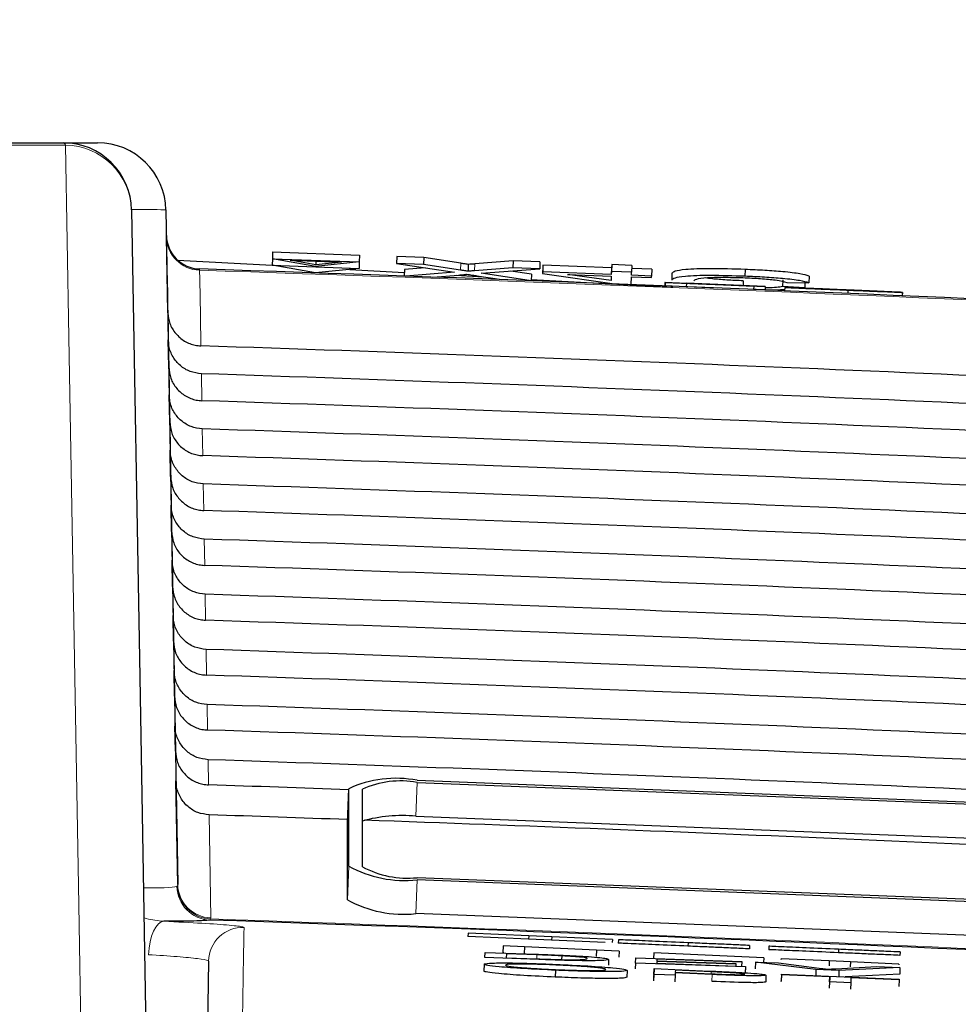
# Paper-space layout 'Blatt5' of a CAD drawing. Header units: millimetres. Extents: x 5 to 418, y 2 to 292.
# Tile 26 of 31: x 268.31 to 275.16, y 247.32 to 254.52. Entities that reach past the tile are written whole.
import ezdxf

# ---------------------------------------------------------------- set-up
doc = ezdxf.new("R2010")
doc.units = ezdxf.units.MM
doc.layers.add('SLD-0', color=7, linetype='Continuous')
doc.styles.add('SLDTEXTSTYLE1', font='TXT', dxfattribs={"width": 0.605})
doc.dimstyles.new('SLDDIMSTYLE6', dxfattribs={"dimtxt": 3.5, "dimasz": 3.302, "dimexe": 0, "dimexo": 0.0625, "dimgap": 0.875, "dimtad": 1, "dimlfac": 2, "dimrnd": 1e-09, "dimzin": 12, "dimdsep": 46, "dimtxsty": 'SLDTEXTSTYLE1', "dimsah": 1, "dimcen": 0.09, "dimadec": 0, "dimazin": 3, "dimtfac": 1, "dimtofl": 0, "dimtmove": 0, "dimatfit": 3, "dimfxl": 1, "dimfrac": 2, "dimtolj": 1, "dimtzin": 12, "dimarcsym": 0})

# ---------------------------------------------------------------- blocks, each defined once
blk = doc.blocks.new('_D_36')
at = {"layer": 'SLD-0', "color": 7}
for p, q in [((113.2926, 153.9048), (113.2926, 269.6687)), ((309.2926, 153.9048), (309.2926, 269.6687)), ((113.2926, 268.6687), (309.2926, 268.6687))]:
    blk.add_line(p, q, dxfattribs=at)
for points in [[(113.2926, 268.6687), (116.5946, 268.1607), (116.5946, 269.1767)], [(309.2926, 268.6687), (305.9906, 269.1767), (305.9906, 268.1607)]]:
    blk.add_solid(points, dxfattribs=at)
at = {"layer": 'SLD-0', "color": 7, "insert": (207.2822, 273.1805), "char_height": 3.5, "attachment_point": 1, "style": 'SLDTEXTSTYLE1'}
blk.add_mtext('392', dxfattribs=at)

psp = doc.layouts.new('Blatt5')

# ---------------------------------------------------------------- linework, layer by layer
at = {"color": 7, "linetype": 'Continuous', "lineweight": 25}
for p, q in [((268.6255, 253.6183), (268.8762, 253.6183)), ((269.3762, 253.127), (269.4622, 248.1989)), ((269.3796, 252.9303), (269.3794, 252.9414)), ((269.3892, 252.3815), (269.3796, 252.9303)), ((270.1534, 252.7707), (270.1517, 252.7229)), ((270.1553, 252.8205), (270.1534, 252.7707)), ((270.1534, 252.7707), (270.7881, 252.747)), ((270.4691, 252.715), (270.1534, 252.7707)), ((270.1553, 252.8205), (270.7899, 252.7968)), ((270.7899, 252.7968), (270.7881, 252.747)), ((271.0616, 252.7866), (271.0597, 252.7368)), ((271.2593, 252.7792), (271.0616, 252.7866)), ((271.2593, 252.7792), (271.2575, 252.7294)), ((271.53, 252.7374), (271.2593, 252.7792)), ((269.4606, 252.7613), (270.1517, 252.7235)), ((270.1517, 252.7229), (270.7863, 252.6991)), ((270.4673, 252.6672), (270.1517, 252.7229)), ((270.283, 252.7599), (270.658, 252.7458)), ((270.4696, 252.727), (270.283, 252.7599)), ((270.7863, 252.6991), (270.4673, 252.6672)), ((270.7881, 252.747), (270.4691, 252.715)), ((270.4705, 252.7529), (270.4696, 252.727)), ((270.658, 252.7458), (270.4696, 252.727)), ((270.7881, 252.747), (270.7863, 252.6991)), ((271.0597, 252.7368), (271.4826, 252.6715)), ((271.2575, 252.7294), (271.0597, 252.7368)), ((271.2687, 252.7045), (271.1171, 252.6927)), ((271.5282, 252.6876), (271.2575, 252.7294)), ((271.5839, 252.7291), (271.582, 252.6793)), ((271.9103, 252.7049), (271.6294, 252.683)), ((271.9122, 252.7547), (271.6313, 252.7328)), ((271.9122, 252.7547), (271.9103, 252.7049)), ((272.1058, 252.6976), (271.9103, 252.7049)), ((272.1076, 252.7474), (271.9122, 252.7547)), ((272.1076, 252.7474), (272.1058, 252.6976)), ((272.1289, 252.7125), (272.1271, 252.6626)), ((272.1294, 252.7242), (272.1275, 252.6744)), ((272.1294, 252.7242), (272.1289, 252.7125)), ((272.6303, 252.7054), (272.1294, 252.7242)), ((272.6303, 252.7054), (272.6284, 252.6556)), ((272.6311, 252.7277), (272.6293, 252.6779)), ((272.6311, 252.7277), (272.6303, 252.7054)), ((272.7785, 252.7222), (272.6311, 252.7277)), ((272.7785, 252.7222), (272.7766, 252.6724)), ((272.925, 252.6944), (272.7776, 252.6999)), ((270.7195, 252.6925), (271.1163, 252.6708)), ((271.1171, 252.6927), (271.1153, 252.6443)), ((271.4826, 252.6715), (271.1272, 252.6439)), ((271.3246, 252.6367), (271.5118, 252.6513)), ((271.4954, 252.65), (271.6917, 252.6393)), ((271.6465, 252.6463), (271.8292, 252.6181)), ((271.6792, 252.6643), (272.1058, 252.6976)), ((272.0274, 252.6106), (271.6792, 252.6643)), ((272.0453, 252.6579), (271.895, 252.6811)), ((272.0453, 252.6579), (272.0435, 252.61)), ((272.1275, 252.6744), (272.1271, 252.6626)), ((272.1271, 252.6626), (272.6697, 252.5859)), ((272.6284, 252.6556), (272.1275, 252.6744)), ((272.3089, 252.6558), (272.628, 252.6439)), ((272.6268, 252.6109), (272.3089, 252.6558)), ((272.628, 252.6439), (272.6268, 252.6109)), ((272.6293, 252.6779), (272.6284, 252.6556)), ((272.7766, 252.6724), (272.6293, 252.6779)), ((272.7732, 252.582), (272.7753, 252.6384)), ((272.7753, 252.6384), (272.9227, 252.6328)), ((272.7758, 252.6501), (272.7766, 252.6724)), ((272.9231, 252.6446), (272.7758, 252.6501)), ((272.9227, 252.6328), (272.9231, 252.6446)), ((272.925, 252.6944), (272.9231, 252.6446)), ((273.0714, 252.6647), (273.0695, 252.6149)), ((273.6059, 252.6924), (273.604, 252.6426)), ((274.0739, 252.6443), (274.072, 252.5945)), ((272.0439, 252.62), (273.0783, 252.5634)), ((272.6955, 252.5849), (272.7732, 252.582)), ((273.0199, 252.5982), (273.0188, 252.5732)), ((273.0207, 252.5723), (273.0188, 252.5732)), ((273.0218, 252.5973), (273.0199, 252.5982)), ((273.0199, 252.5982), (273.7526, 252.5675)), ((273.0218, 252.5973), (273.0207, 252.5723)), ((273.1757, 252.5658), (273.0207, 252.5723)), ((273.1768, 252.5908), (273.0218, 252.5973)), ((273.7528, 252.5673), (273.1751, 252.5916)), ((273.1751, 252.5916), (273.1757, 252.5913)), ((273.1757, 252.5913), (273.6689, 252.5706)), ((273.1768, 252.5908), (273.1757, 252.5658)), ((273.4034, 252.5566), (273.1757, 252.5662)), ((273.6691, 252.5705), (273.1759, 252.5912)), ((273.1759, 252.5912), (273.1768, 252.5908)), ((273.5917, 252.6094), (273.5904, 252.5743)), ((273.6691, 252.5705), (273.668, 252.5458)), ((273.6689, 252.5706), (273.6691, 252.5705)), ((273.7528, 252.5673), (273.7517, 252.5424)), ((273.7526, 252.5675), (273.7528, 252.5673)), ((273.8811, 252.6174), (273.8792, 252.5676)), ((274.0412, 252.5588), (273.8792, 252.5676)), ((273.8947, 252.561), (273.8937, 252.5365)), ((273.8947, 252.561), (274.0497, 252.5545)), ((273.9099, 252.5976), (274.072, 252.5945)), ((273.9362, 252.5595), (273.9362, 252.5592)), ((274.0209, 252.5557), (274.0412, 252.5588)), ((274.0425, 252.595), (274.0412, 252.5588)), ((273.7517, 252.5424), (273.668, 252.5459)), ((274.3558, 252.5413), (274.3547, 252.5171)), ((274.7253, 252.5264), (274.5703, 252.5329)), ((274.7543, 252.5248), (274.7533, 252.5)), ((269.3893, 252.3727), (269.4452, 249.1742)), ((269.3962, 251.9806), (269.3927, 252.1791)), ((269.4032, 251.5797), (269.3997, 251.7762)), ((269.4102, 251.1788), (269.4068, 251.3734)), ((269.4172, 250.7779), (269.4138, 250.9706)), ((269.4242, 250.3769), (269.4208, 250.5678)), ((269.4312, 249.976), (269.4279, 250.165)), ((269.4382, 249.5751), (269.4349, 249.7622)), ((269.4452, 249.1742), (269.4419, 249.3594)), ((271.2103, 248.9603), (280.2032, 248.6075)), ((269.4622, 248.1989), (269.449, 248.9566)), ((270.7008, 248.6526), (270.7107, 248.8991)), ((270.7107, 248.3331), (270.7107, 248.8991)), ((270.8106, 248.3292), (270.8106, 248.8951)), ((271.2103, 248.9441), (280.2032, 248.5913)), ((271.2004, 248.6976), (280.1933, 248.3448)), ((270.7008, 248.0866), (270.7008, 248.6526)), ((280.2032, 247.896), (271.2103, 248.2489)), ((280.2032, 247.8799), (271.2103, 248.2327)), ((276.4581, 247.7799), (271.2004, 247.9862)), ((271.582, 247.8434), (271.5809, 247.8184)), ((272.0241, 247.7992), (271.5809, 247.8184)), ((272.0251, 247.8241), (271.582, 247.8434)), ((272.0251, 247.8241), (272.0241, 247.7992)), ((272.1931, 247.8168), (272.0251, 247.8241)), ((272.1931, 247.8168), (272.192, 247.7919)), ((272.6365, 247.7976), (272.1931, 247.8168)), ((271.8394, 247.7502), (271.8371, 247.7003)), ((271.8394, 247.7502), (271.8386, 247.7339)), ((271.9943, 247.7431), (271.8394, 247.7502)), ((271.9943, 247.7431), (271.9921, 247.6944)), ((272.5209, 247.719), (271.9943, 247.7431)), ((272.192, 247.7919), (272.0241, 247.7992)), ((272.5836, 247.7749), (272.192, 247.7919)), ((272.6365, 247.7976), (272.6356, 247.7765)), ((272.6798, 247.7957), (272.6788, 247.7707)), ((273.1893, 247.7736), (273.1882, 247.7486)), ((273.6379, 247.7541), (273.6368, 247.7291)), ((273.7788, 247.748), (273.7777, 247.723)), ((271.7054, 247.6654), (271.7071, 247.7034)), ((272.0992, 247.6511), (271.7054, 247.6654)), ((271.7071, 247.7034), (272.083, 247.6898)), ((271.8428, 247.7), (271.8371, 247.7003)), ((271.862, 247.6934), (271.8606, 247.6642)), ((271.8606, 247.6642), (272.0872, 247.656)), ((271.862, 247.6934), (271.8609, 247.6641)), ((272.0848, 247.6854), (271.862, 247.6934)), ((272.2664, 247.678), (272.2655, 247.6506)), ((272.5209, 247.719), (272.5188, 247.674)), ((272.6846, 247.7115), (272.5209, 247.719)), ((272.6846, 247.7115), (272.6826, 247.6675)), ((272.8047, 247.6256), (272.8064, 247.6637)), ((272.8064, 247.6637), (273.5815, 247.6357)), ((272.9382, 247.6999), (272.9363, 247.659)), ((272.9382, 247.6999), (272.9378, 247.6911)), ((273.7412, 247.6631), (272.9382, 247.6999)), ((273.7412, 247.6631), (273.7397, 247.63)), ((274.2882, 247.7258), (274.2871, 247.7009)), ((274.7369, 247.7064), (274.7358, 247.6814)), ((269.6878, 247.6399), (269.6453, 245.2056)), ((271.7006, 247.6163), (271.6985, 247.5663)), ((272.6083, 247.652), (272.6067, 247.6097)), ((272.8047, 247.6256), (272.8032, 247.5839)), ((273.608, 247.5966), (272.8047, 247.6256)), ((272.9605, 247.6376), (272.9599, 247.6244)), ((272.9599, 247.6244), (273.6082, 247.601)), ((272.9605, 247.6376), (272.96, 247.6244)), ((273.5383, 247.6167), (272.9605, 247.6376)), ((272.9612, 247.6537), (272.9607, 247.642)), ((272.9607, 247.642), (273.5385, 247.6211)), ((272.9612, 247.6537), (272.9608, 247.642)), ((273.5814, 247.6313), (272.9612, 247.6537)), ((273.5385, 247.6211), (273.5379, 247.6035)), ((273.5383, 247.6167), (273.5379, 247.6035)), ((273.5385, 247.6211), (273.5383, 247.6167)), ((273.5815, 247.6357), (273.5803, 247.602)), ((273.5814, 247.6313), (273.5803, 247.602)), ((273.5815, 247.6357), (273.5814, 247.6313)), ((273.608, 247.5966), (273.6064, 247.5513)), ((273.6082, 247.601), (273.6066, 247.5554)), ((273.6082, 247.601), (273.608, 247.5966)), ((273.6813, 247.6321), (273.6796, 247.5837)), ((274.1229, 247.578), (273.6813, 247.6321)), ((273.6813, 247.6321), (273.8493, 247.626)), ((273.8493, 247.626), (274.1471, 247.5879)), ((273.868, 247.6573), (273.8676, 247.6491)), ((273.868, 247.6573), (273.8678, 247.6529)), ((274.2202, 247.6411), (273.868, 247.6573)), ((274.2202, 247.6411), (274.2185, 247.6044)), ((274.2202, 247.6411), (274.2199, 247.6342)), ((274.3752, 247.634), (274.2202, 247.6411)), ((274.2672, 247.5836), (274.5681, 247.6)), ((274.7361, 247.594), (274.2909, 247.5719)), ((274.3752, 247.634), (274.3735, 247.5978)), ((274.7274, 247.6179), (274.3752, 247.634)), ((274.5681, 247.6), (274.7361, 247.594)), ((274.7274, 247.6179), (274.7271, 247.6123)), ((274.7361, 247.594), (274.7343, 247.544)), ((272.221, 247.5728), (272.2189, 247.5229)), ((272.7433, 247.5718), (272.7411, 247.5219)), ((272.9396, 247.5424), (272.9376, 247.495)), ((272.9384, 247.5146), (272.9393, 247.5345)), ((272.9414, 247.5844), (272.9393, 247.5345)), ((272.9396, 247.5424), (272.9414, 247.5844)), ((273.0946, 247.5357), (272.9396, 247.5424)), ((272.9414, 247.5844), (273.3452, 247.567)), ((273.0946, 247.5357), (273.0926, 247.4887)), ((273.0954, 247.553), (273.0946, 247.5357)), ((273.3646, 247.5414), (273.0954, 247.553)), ((273.0962, 247.5729), (273.0956, 247.5578)), ((273.0956, 247.5578), (273.3606, 247.5464)), ((273.3586, 247.5616), (273.0962, 247.5729)), ((273.7581, 247.5372), (273.756, 247.4881)), ((273.8711, 247.5395), (273.869, 247.4897)), ((273.8713, 247.5444), (273.8692, 247.4945)), ((273.8711, 247.5395), (273.8713, 247.5444)), ((274.2234, 247.5244), (273.8711, 247.5395)), ((273.8713, 247.5444), (274.7308, 247.5074)), ((274.1229, 247.578), (274.1213, 247.5336)), ((274.2909, 247.5719), (274.1229, 247.578)), ((274.2234, 247.5244), (274.2212, 247.4748)), ((274.2218, 247.4872), (274.2234, 247.5244)), ((274.2909, 247.5719), (274.2892, 247.5264)), ((274.7343, 247.544), (274.3367, 247.5243)), ((273.869, 247.4903), (273.8692, 247.4945)), ((274.2218, 247.4872), (274.2198, 247.4419)), ((274.3768, 247.4805), (274.2218, 247.4872)), ((274.3768, 247.4805), (274.3748, 247.4353)), ((274.3784, 247.5177), (274.3768, 247.4805)), ((274.7306, 247.5025), (274.3784, 247.5177)), ((274.7306, 247.5025), (274.7285, 247.4529)), ((274.7308, 247.5074), (274.7306, 247.5025))]:
    psp.add_line(p, q, dxfattribs=at)
at = {"color": 7, "linetype": 'Continuous', "lineweight": 18}
for p, q in [((271.53, 252.7374), (271.5282, 252.6876)), ((271.6313, 252.7328), (271.6294, 252.683)), ((269.6211, 252.6959), (269.6214, 252.687)), ((269.3895, 252.3727), (269.3893, 252.3727)), ((269.6346, 251.9307), (269.638, 251.7335)), ((269.6416, 251.5279), (269.645, 251.3326)), ((269.6486, 251.1251), (269.652, 250.9316)), ((269.6556, 250.7223), (269.659, 250.5307)), ((269.6626, 250.3195), (269.666, 250.1298)), ((269.6697, 249.9167), (269.6729, 249.7289)), ((269.6767, 249.5139), (269.6799, 249.3279)), ((269.6837, 249.1111), (269.6869, 248.927)), ((271.2004, 248.6976), (271.2103, 248.9441)), ((269.6907, 248.7083), (269.7038, 247.9556)), ((270.7008, 248.0866), (270.7107, 248.3331)), ((269.4562, 248.1843), (269.4612, 248.1906)), ((269.4612, 248.1906), (269.4622, 248.1989)), ((271.2004, 247.9862), (271.2103, 248.2327)), ((269.7038, 247.9556), (269.7025, 247.9476)), ((269.7025, 247.9476), (269.6962, 247.9393)), ((272.0848, 247.6854), (272.0838, 247.6561)), ((273.3586, 247.5616), (273.358, 247.5465)), ((273.3646, 247.5414), (273.3625, 247.4931))]:
    psp.add_line(p, q, dxfattribs=at)
at = {"color": 7, "linetype": 'Continuous', "lineweight": 18, "flags": 128}
for points in [[(268.762, 246.7552), (268.7575, 247.0143), (268.7393, 248.0508), (268.6668, 252.1966), (268.6422, 253.601)], [(269.6214, 252.687), (269.6225, 252.6206), (269.6272, 252.3551), (269.631, 252.1344)], [(269.2485, 247.6865), (269.2526, 247.7341), (269.2604, 247.7796), (269.2716, 247.8216), (269.2857, 247.8584), (269.3022, 247.8886), (269.3205, 247.9112), (269.34, 247.9254), (269.3599, 247.9305)]]:
    psp.add_lwpolyline(points, dxfattribs=at)
at = {"color": 7, "linetype": 'Continuous', "lineweight": 25, "flags": 128}
for points in [[(269.1254, 253.127), (269.185, 249.713), (269.2449, 246.2813)], [(269.385, 252.6183), (269.3851, 252.6136), (269.3854, 252.5997), (269.3858, 252.5771), (269.3863, 252.5466), (269.3869, 252.5095), (269.3877, 252.467), (269.3885, 252.4208), (269.3893, 252.3727)]]:
    psp.add_lwpolyline(points, dxfattribs=at)
at = {"color": 7, "linetype": 'Continuous', "lineweight": 25}
for centre, radius, start, end in [((268.6255, 253.1183), 0.5, 1, 90), ((268.8762, 253.1183), 0.5, 1, 90), ((269.6294, 252.9457), 0.25, 181, 268.10849), ((253.1176, -247.0317), 500, 86.731382, 88.108492), ((271.0561, 248.1496), 0.8253, 79.23284, 114.74453), ((271.087, 248.2954), 0.6603, 79.23669, 114.74075), ((271.0986, 247.645), 1.0575, 84.47692, 105.80201), ((271.1226, 249.0893), 0.8611, 241.42029, 275.84353), ((271.1401, 248.9341), 0.6888, 241.41763, 275.84524), ((271.1127, 248.8429), 0.8612, 241.42151, 275.84231), ((253.1176, -247.0317), 495.2486, 87.351945, 88.08164)]:
    psp.add_arc(centre, radius, start, end, dxfattribs=at)
at = {"color": 7, "linetype": 'Continuous', "lineweight": 18}
for centre, radius, start, end in [((268.6186, 253.595), 0.0243, 14.28197, 73.45665), ((268.635, 253.1104), 0.4907, 1.94645, 89.16887), ((269.6283, 252.9357), 0.2488, 181.23988, 268.40458), ((253.1176, -247.0317), 499.9912, 86.731382, 88.108428), ((269.7062, 248.1891), 0.25, 181.1156, 267.72343), ((269.7116, 248.198), 0.2506, 181.67155, 267.92311), ((269.7109, 248.2043), 0.2488, 181.23833, 268.37875), ((269.9377, 247.6355), 0.25, 88.0439, 178.98629), ((253.1176, -247.0317), 495.257, 87.407731, 88.080946)]:
    psp.add_arc(centre, radius, start, end, dxfattribs=at)
psp.add_ellipse((268.3762, 253.1183), major_axis=(1, 0.0087), ratio=0.008724, start_param=0.000076, end_param=0.72388, dxfattribs=at)
at = {"color": 7, "linetype": 'Continuous', "lineweight": 25}
for centre, major_axis, start_param, end_param in [((253.1176, -248.2009), (0.0178, 500.6077), 6.233761, 6.250228), ((253.1176, -245.8684), (-0.0177, 498.0731), 6.233438, 6.249982), ((253.1176, -248.1999), (0.0178, 500.2063), 6.233721, 6.250188), ((253.1176, -245.8694), (-0.0177, 497.6717), 6.233397, 6.249941), ((253.1176, -248.199), (0.0178, 499.8049), 6.233681, 6.250147), ((253.1176, -245.8703), (-0.0177, 497.2703), 6.233357, 6.2499), ((253.1176, -248.1981), (0.0178, 499.4035), 6.233641, 6.250106), ((253.1176, -245.8712), (-0.0177, 496.8689), 6.233317, 6.249859), ((253.1176, -248.1971), (0.0178, 499.0021), 6.233601, 6.250066), ((253.1176, -245.8722), (-0.0177, 496.4674), 6.233277, 6.249818), ((253.1176, -248.1962), (0.0177, 498.6007), 6.233561, 6.250025), ((253.1176, -245.8731), (-0.0177, 496.066), 6.233236, 6.249777), ((253.1176, -248.1952), (0.0177, 498.1992), 6.233521, 6.249984), ((253.1176, -245.874), (-0.0176, 495.6646), 6.233196, 6.249736), ((253.1176, -248.1943), (0.0177, 497.7978), 6.233481, 6.249943), ((253.1176, -245.875), (-0.0176, 495.2632), 6.233155, 6.249694), ((253.1176, -248.1934), (0.0177, 497.3964), 6.247844, 6.249903), ((253.1176, -245.8759), (-0.0176, 494.8618), 6.247609, 6.249653), ((253.1176, -245.8759), (-0.0176, 494.8618), 6.233115, 6.247364)]:
    psp.add_ellipse(centre, major_axis=major_axis, ratio=0.999997, start_param=start_param, end_param=end_param, dxfattribs=at)
at = {"color": 7, "linetype": 'Continuous', "lineweight": 18}
for points, knots in [([(268.6422, 253.601), (266.0767, 253.6011), (260.9458, 253.6012), (254.9108, 253.6013), (249.7186, 253.6013), (245.3667, 253.6012), (241.0338, 253.6011), (238.4487, 253.601), (237.593, 253.601)], [0, 0, 0, 0, 0.2486466, 0.497289, 0.5811431, 0.7490356, 0.9169291, 1, 1, 1, 1]), ([(269.2119, 248.1746), (269.2683, 248.1747), (269.3968, 248.175), (269.4349, 248.1809), (269.4562, 248.1843)], [0, 0, 0, 0, 0.439009, 1, 1, 1, 1]), ([(269.2157, 247.9558), (269.2213, 247.9541), (269.2669, 247.9406), (269.3164, 247.9352), (269.3599, 247.9305)], [0, 0, 0, 0, 0.122228, 1, 1, 1, 1]), ([(269.3599, 247.9305), (269.4578, 247.9257), (269.6537, 247.9161), (269.8539, 247.9015), (269.9383, 247.8912), (269.9445, 247.8866), (269.9462, 247.8853)], [0, 0, 0, 0, 0.294689, 0.589335, 0.884166, 1, 1, 1, 1]), ([(269.9462, 247.8853), (269.9462, 247.8805), (269.9457, 247.8568), (269.9439, 247.754), (269.936, 247.2968), (269.9219, 246.491), (269.9052, 245.5341), (269.9001, 245.2391)], [0, 0, 0, 0, 0.008808, 0.044043, 0.184982, 0.748766, 1, 1, 1, 1]), ([(269.6878, 247.6399), (269.6865, 247.6414), (269.6819, 247.6467), (269.6187, 247.6577), (269.4687, 247.6726), (269.3219, 247.6819), (269.2485, 247.6865)], [0, 0, 0, 0, 0.115848, 0.410747, 0.705401, 1, 1, 1, 1]), ([(269.6453, 245.2056), (269.6539, 245.6968), (269.6723, 246.7552), (269.6824, 247.3312), (269.6878, 247.6399)], [0, 0, 0, 0, 0.464077, 1, 1, 1, 1])]:
    psp.add_open_spline(points, degree=3, knots=knots, dxfattribs=at)
at = {"color": 7, "linetype": 'Continuous', "lineweight": 25}
for points, knots in [([(237.6097, 253.6183), (240.1948, 253.6183), (245.3758, 253.6183), (253.1627, 253.6183), (260.9318, 253.6183), (266.0575, 253.6183), (268.6255, 253.6183)], [0, 0, 0, 0, 0.250822, 0.502682, 0.750834, 1, 1, 1, 1]), ([(269.3794, 252.9414), (269.3796, 252.9292), (269.3799, 252.9144), (269.381, 252.8488), (269.3812, 252.8369)], [0, 0, 0, 0, 0.818321, 1, 1, 1, 1]), ([(271.5839, 252.7291), (271.5738, 252.7307), (271.5557, 252.7334), (271.5379, 252.7362), (271.53, 252.7374)], [0, 0, 0, 0, 0.559988, 1, 1, 1, 1]), ([(271.6313, 252.7328), (271.6224, 252.7321), (271.6065, 252.7309), (271.5908, 252.7297), (271.5839, 252.7291)], [0, 0, 0, 0, 0.559995, 1, 1, 1, 1]), ([(271.5118, 252.6513), (271.5248, 252.6524), (271.5428, 252.6539), (271.5651, 252.6559), (271.5695, 252.6572), (271.5718, 252.6578)], [0, 0, 0, 0, 0.56126, 0.781731, 1, 1, 1, 1]), ([(271.582, 252.6793), (271.5719, 252.6809), (271.5538, 252.6836), (271.536, 252.6864), (271.5282, 252.6876)], [0, 0, 0, 0, 0.559988, 1, 1, 1, 1]), ([(271.5718, 252.6578), (271.5857, 252.6557), (271.6106, 252.6518), (271.6355, 252.648), (271.6465, 252.6463)], [0, 0, 0, 0, 0.560034, 1, 1, 1, 1]), ([(271.6294, 252.683), (271.6205, 252.6823), (271.6047, 252.6811), (271.5889, 252.6799), (271.582, 252.6793)], [0, 0, 0, 0, 0.559991, 1, 1, 1, 1]), ([(273.604, 252.6426), (273.5179, 252.6453), (273.3462, 252.6507), (273.1641, 252.6436), (273.0843, 252.6303), (273.0744, 252.62), (273.0695, 252.6149)], [0, 0, 0, 0, 0.2799542, 0.5580882, 0.7789092, 1, 1, 1, 1]), ([(273.6059, 252.6924), (273.5197, 252.6951), (273.348, 252.7005), (273.166, 252.6934), (273.0861, 252.6801), (273.0763, 252.6698), (273.0714, 252.6647)], [0, 0, 0, 0, 0.2799542, 0.5580882, 0.7789092, 1, 1, 1, 1]), ([(273.2316, 252.6087), (273.235, 252.6135), (273.2418, 252.6231), (273.3092, 252.6338), (273.4428, 252.6367), (273.5399, 252.6339), (273.5884, 252.6326)], [0, 0, 0, 0, 0.2812389, 0.5607142, 0.7801381, 1, 1, 1, 1]), ([(273.5917, 252.6094), (273.5514, 252.6111), (273.4708, 252.6146), (273.37, 252.6227), (273.3309, 252.6286), (273.3148, 252.6311)], [0, 0, 0, 0, 0.371775, 0.742486, 1, 1, 1, 1]), ([(273.5884, 252.6326), (273.6326, 252.6306), (273.7208, 252.6266), (273.8549, 252.6138), (273.889, 252.6037), (273.9099, 252.5976)], [0, 0, 0, 0, 0.280709, 0.56091, 1, 1, 1, 1]), ([(274.072, 252.5945), (274.0532, 252.5999), (274.0155, 252.6107), (273.8945, 252.6255), (273.7492, 252.6364), (273.6524, 252.6405), (273.604, 252.6426)], [0, 0, 0, 0, 0.280253, 0.559542, 0.779591, 1, 1, 1, 1]), ([(274.0739, 252.6443), (274.055, 252.6497), (274.0174, 252.6605), (273.8964, 252.6753), (273.751, 252.6862), (273.6543, 252.6903), (273.6059, 252.6924)], [0, 0, 0, 0, 0.280249, 0.559547, 0.77959, 1, 1, 1, 1]), ([(273.8792, 252.5676), (273.866, 252.5653), (273.8397, 252.5607), (273.7909, 252.5571), (273.7545, 252.5571), (273.7524, 252.5571)], [0, 0, 0, 0, 0.4861908, 0.9699946, 1, 1, 1, 1]), ([(274.3558, 252.5413), (274.2917, 252.544), (274.164, 252.5494), (274.003, 252.5562), (273.9122, 252.5601), (273.9005, 252.5607), (273.8947, 252.561)], [0, 0, 0, 0, 0.280816, 0.559568, 0.779614, 1, 1, 1, 1]), ([(274.0989, 252.5525), (274.0742, 252.5536), (274.0248, 252.5557), (273.954, 252.5587), (273.943, 252.5592), (273.9362, 252.5595)], [0, 0, 0, 0, 0.281448, 0.5622597, 1, 1, 1, 1]), ([(273.9362, 252.5595), (273.9399, 252.5594), (273.9471, 252.5592), (274.0017, 252.5569), (274.1206, 252.552), (274.2362, 252.5472), (274.3172, 252.5438)], [0, 0, 0, 0, 0.187023, 0.374111, 0.561134, 1, 1, 1, 1]), ([(274.0497, 252.5545), (274.056, 252.5542), (274.0686, 252.5536), (274.1502, 252.5501), (274.25, 252.5459), (274.3158, 252.5431), (274.3487, 252.5417)], [0, 0, 0, 0, 0.280628, 0.558673, 0.779186, 1, 1, 1, 1]), ([(273.7518, 252.5448), (273.7555, 252.5447), (273.8095, 252.5433), (273.8533, 252.5446), (273.8941, 252.5458)], [0, 0, 0, 0, 0.068554, 1, 1, 1, 1]), ([(274.3236, 252.5434), (274.2937, 252.5447), (274.2341, 252.5472), (274.1548, 252.5505), (274.1007, 252.5527), (274.0944, 252.5529), (274.0912, 252.553)], [0, 0, 0, 0, 0.281281, 0.560813, 0.780675, 1, 1, 1, 1]), ([(274.0912, 252.553), (274.0931, 252.5529), (274.0966, 252.5528), (274.1203, 252.5518), (274.1308, 252.5513)], [0, 0, 0, 0, 0.559608, 1, 1, 1, 1]), ([(274.482, 252.5364), (274.4385, 252.5382), (274.367, 252.5412), (274.2656, 252.5455), (274.1803, 252.5491), (274.126, 252.5514), (274.0989, 252.5525)], [0, 0, 0, 0, 0.339923, 0.560019, 0.780073, 1, 1, 1, 1]), ([(274.1308, 252.5513), (274.1773, 252.5493), (274.254, 252.5461), (274.3708, 252.5412), (274.4685, 252.5371), (274.5316, 252.5344), (274.5632, 252.5331)], [0, 0, 0, 0, 0.3384124, 0.5589808, 0.7795387, 1, 1, 1, 1]), ([(274.3172, 252.5438), (274.3717, 252.5415), (274.4804, 252.5369), (274.6211, 252.531), (274.7074, 252.5273), (274.7193, 252.5267), (274.7253, 252.5264)], [0, 0, 0, 0, 0.280795, 0.560151, 0.779884, 1, 1, 1, 1]), ([(274.5703, 252.5329), (274.5644, 252.5332), (274.5525, 252.5337), (274.4637, 252.5375), (274.3768, 252.5412), (274.3236, 252.5434)], [0, 0, 0, 0, 0.281103, 0.560282, 1, 1, 1, 1]), ([(274.3487, 252.5417), (274.3817, 252.5403), (274.4475, 252.5376), (274.5324, 252.534), (274.5883, 252.5318), (274.5957, 252.5315), (274.5993, 252.5313)], [0, 0, 0, 0, 0.280909, 0.560811, 0.78049, 1, 1, 1, 1]), ([(274.7543, 252.5248), (274.7456, 252.5252), (274.7282, 252.5258), (274.5794, 252.532), (274.4406, 252.5378), (274.3558, 252.5413)], [0, 0, 0, 0, 0.27994, 0.560086, 1, 1, 1, 1]), ([(274.5993, 252.5313), (274.5975, 252.5314), (274.5939, 252.5316), (274.5536, 252.5333), (274.5091, 252.5352), (274.482, 252.5364)], [0, 0, 0, 0, 0.280086, 0.559983, 1, 1, 1, 1]), ([(274.5632, 252.5331), (274.5923, 252.5318), (274.6505, 252.5294), (274.7137, 252.5267), (274.749, 252.5251), (274.7525, 252.5249), (274.7543, 252.5248)], [0, 0, 0, 0, 0.280382, 0.559914, 0.77986, 1, 1, 1, 1]), ([(269.3895, 252.3727), (269.3931, 252.3474), (269.4006, 252.2938), (269.4439, 252.2215), (269.5089, 252.1656), (269.5756, 252.139), (269.6173, 252.1355), (269.631, 252.1344)], [0, 0, 0, 0, 0.205272, 0.434188, 0.662403, 0.889166, 1, 1, 1, 1]), ([(269.6346, 251.9307), (269.6068, 251.9344), (269.5512, 251.9418), (269.4782, 251.9871), (269.4237, 252.0522), (269.3969, 252.1204), (269.3938, 252.1638), (269.3927, 252.1791)], [0, 0, 0, 0, 0.218773, 0.437503, 0.657474, 0.879864, 1, 1, 1, 1]), ([(269.3962, 251.9806), (269.3995, 251.9523), (269.406, 251.8955), (269.4509, 251.8205), (269.5159, 251.7647), (269.5826, 251.7381), (269.6243, 251.7346), (269.638, 251.7335)], [0, 0, 0, 0, 0.223623, 0.447262, 0.670215, 0.89175, 1, 1, 1, 1]), ([(269.6416, 251.5279), (269.6138, 251.5316), (269.5582, 251.539), (269.4853, 251.5843), (269.4307, 251.6494), (269.4039, 251.7176), (269.4008, 251.761), (269.3997, 251.7762)], [0, 0, 0, 0, 0.218782, 0.437522, 0.657502, 0.879898, 1, 1, 1, 1]), ([(269.4032, 251.5797), (269.4065, 251.5513), (269.413, 251.4946), (269.4579, 251.4196), (269.5229, 251.3638), (269.5896, 251.3372), (269.6313, 251.3337), (269.645, 251.3326)], [0, 0, 0, 0, 0.223627, 0.44727, 0.670228, 0.891767, 1, 1, 1, 1]), ([(269.6486, 251.1251), (269.6208, 251.1288), (269.5652, 251.1362), (269.4923, 251.1815), (269.4377, 251.2466), (269.411, 251.3148), (269.4079, 251.3582), (269.4068, 251.3734)], [0, 0, 0, 0, 0.218786, 0.437523, 0.657517, 0.879914, 1, 1, 1, 1]), ([(269.4102, 251.1788), (269.4135, 251.1504), (269.42, 251.0936), (269.4649, 251.0187), (269.5299, 250.9629), (269.5966, 250.9362), (269.6383, 250.9328), (269.652, 250.9316)], [0, 0, 0, 0, 0.2236346, 0.4472837, 0.670248, 0.8917936, 1, 1, 1, 1]), ([(269.6556, 250.7223), (269.6278, 250.726), (269.5723, 250.7334), (269.4993, 250.7787), (269.4448, 250.8438), (269.418, 250.912), (269.4149, 250.9554), (269.4138, 250.9706)], [0, 0, 0, 0, 0.218798, 0.437552, 0.657531, 0.87995, 1, 1, 1, 1]), ([(269.4172, 250.7779), (269.4205, 250.7495), (269.427, 250.6927), (269.4719, 250.6178), (269.5369, 250.5619), (269.6036, 250.5353), (269.6453, 250.5318), (269.659, 250.5307)], [0, 0, 0, 0, 0.22362, 0.447293, 0.670264, 0.89181, 1, 1, 1, 1]), ([(269.6626, 250.3195), (269.6349, 250.3232), (269.5793, 250.3306), (269.5063, 250.3759), (269.4518, 250.441), (269.425, 250.5092), (269.4219, 250.5526), (269.4208, 250.5678)], [0, 0, 0, 0, 0.218801, 0.437558, 0.657549, 0.879949, 1, 1, 1, 1]), ([(269.4242, 250.3769), (269.4275, 250.3486), (269.434, 250.2918), (269.4789, 250.2168), (269.5439, 250.161), (269.6106, 250.1344), (269.6523, 250.1309), (269.666, 250.1298)], [0, 0, 0, 0, 0.223645, 0.447306, 0.670282, 0.891839, 1, 1, 1, 1]), ([(269.6697, 249.9167), (269.6419, 249.9204), (269.5863, 249.9278), (269.5133, 249.9731), (269.4588, 250.0382), (269.432, 250.1064), (269.4289, 250.1498), (269.4279, 250.165)], [0, 0, 0, 0, 0.218804, 0.437561, 0.657576, 0.879985, 1, 1, 1, 1]), ([(269.4312, 249.976), (269.4344, 249.9476), (269.441, 249.8909), (269.4859, 249.8159), (269.5509, 249.7601), (269.6176, 249.7335), (269.6593, 249.73), (269.6729, 249.7289)], [0, 0, 0, 0, 0.223651, 0.447329, 0.670318, 0.891873, 1, 1, 1, 1]), ([(269.6767, 249.5139), (269.6489, 249.5176), (269.5933, 249.525), (269.5204, 249.5703), (269.4658, 249.6354), (269.4391, 249.7036), (269.436, 249.747), (269.4349, 249.7622)], [0, 0, 0, 0, 0.218808, 0.43758, 0.657593, 0.880021, 1, 1, 1, 1]), ([(269.4382, 249.5751), (269.4414, 249.5467), (269.448, 249.4899), (269.4929, 249.415), (269.5579, 249.3592), (269.6246, 249.3325), (269.6663, 249.3291), (269.6799, 249.3279)], [0, 0, 0, 0, 0.223657, 0.447331, 0.670319, 0.891889, 1, 1, 1, 1]), ([(269.6837, 249.1111), (269.6559, 249.1148), (269.6004, 249.1222), (269.5274, 249.1675), (269.4729, 249.2326), (269.4461, 249.3008), (269.443, 249.3442), (269.4419, 249.3594)], [0, 0, 0, 0, 0.2188268, 0.4375956, 0.6576082, 0.880038, 1, 1, 1, 1]), ([(269.4452, 249.1742), (269.4484, 249.1458), (269.455, 249.089), (269.4999, 249.014), (269.5649, 248.9582), (269.6316, 248.9316), (269.6733, 248.9281), (269.6869, 248.927)], [0, 0, 0, 0, 0.223666, 0.447346, 0.670341, 0.891917, 1, 1, 1, 1]), ([(269.6907, 248.7083), (269.6629, 248.712), (269.6074, 248.7193), (269.5344, 248.7647), (269.4799, 248.8298), (269.4531, 248.898), (269.45, 248.9414), (269.449, 248.9566)], [0, 0, 0, 0, 0.218824, 0.437609, 0.657621, 0.880055, 1, 1, 1, 1]), ([(269.6962, 247.9393), (269.6683, 247.9364), (269.6144, 247.9309), (269.4426, 247.9306), (269.3599, 247.9305)], [0, 0, 0, 0, 0.518969, 1, 1, 1, 1]), ([(273.1882, 247.7486), (273.1058, 247.7522), (272.9416, 247.7593), (272.7681, 247.7668), (272.6923, 247.7701), (272.6833, 247.7705), (272.6788, 247.7707)], [0, 0, 0, 0, 0.279951, 0.558084, 0.778906, 1, 1, 1, 1]), ([(273.1893, 247.7736), (273.1069, 247.7772), (272.9427, 247.7843), (272.7692, 247.7918), (272.6934, 247.7951), (272.6844, 247.7955), (272.6798, 247.7957)], [0, 0, 0, 0, 0.279951, 0.558082, 0.778905, 1, 1, 1, 1]), ([(273.6368, 247.7291), (273.6186, 247.7299), (273.5823, 247.7315), (273.4662, 247.7365), (273.327, 247.7426), (273.2345, 247.7466), (273.1882, 247.7486)], [0, 0, 0, 0, 0.280249, 0.559543, 0.779589, 1, 1, 1, 1]), ([(273.6379, 247.7541), (273.6197, 247.7549), (273.5834, 247.7565), (273.4673, 247.7615), (273.3281, 247.7675), (273.2356, 247.7716), (273.1893, 247.7736)], [0, 0, 0, 0, 0.280249, 0.559542, 0.779589, 1, 1, 1, 1]), ([(274.2882, 247.7258), (274.2059, 247.7294), (274.0417, 247.7366), (273.8681, 247.7441), (273.7923, 247.7474), (273.7833, 247.7478), (273.7788, 247.748)], [0, 0, 0, 0, 0.279951, 0.558084, 0.778906, 1, 1, 1, 1]), ([(272.083, 247.6898), (272.1195, 247.6885), (272.1847, 247.6862), (272.249, 247.6835), (272.2772, 247.6823)], [0, 0, 0, 0, 0.5601897, 1, 1, 1, 1]), ([(272.2664, 247.678), (272.233, 247.6795), (272.1733, 247.6822), (272.1119, 247.6844), (272.0848, 247.6854)], [0, 0, 0, 0, 0.55924, 1, 1, 1, 1]), ([(272.4532, 247.6577), (272.4484, 247.6609), (272.4417, 247.6653), (272.3541, 247.6731), (272.2956, 247.6764), (272.2664, 247.678)], [0, 0, 0, 0, 0.5591479, 0.7800351, 1, 1, 1, 1]), ([(272.2772, 247.6823), (272.3098, 247.6808), (272.3679, 247.6781), (272.4159, 247.6751), (272.437, 247.6738)], [0, 0, 0, 0, 0.559854, 1, 1, 1, 1]), ([(272.437, 247.6738), (272.4692, 247.6714), (272.5338, 247.6668), (272.5963, 247.6591), (272.6037, 247.6547), (272.6083, 247.652)], [0, 0, 0, 0, 0.279767, 0.559945, 1, 1, 1, 1]), ([(274.2871, 247.7009), (274.2048, 247.7045), (274.0406, 247.7116), (273.8671, 247.7191), (273.7913, 247.7224), (273.7822, 247.7228), (273.7777, 247.723)], [0, 0, 0, 0, 0.279945, 0.55808, 0.778904, 1, 1, 1, 1]), ([(274.7358, 247.6814), (274.7176, 247.6822), (274.6812, 247.6838), (274.5652, 247.6888), (274.426, 247.6948), (274.3334, 247.6989), (274.2871, 247.7009)], [0, 0, 0, 0, 0.28025, 0.559533, 0.779585, 1, 1, 1, 1]), ([(274.7369, 247.7064), (274.7187, 247.7072), (274.6823, 247.7087), (274.5663, 247.7138), (274.4271, 247.7198), (274.3345, 247.7238), (274.2882, 247.7258)], [0, 0, 0, 0, 0.280251, 0.559543, 0.779584, 1, 1, 1, 1]), ([(271.7006, 247.6163), (271.7062, 247.6192), (271.7172, 247.625), (271.8459, 247.6271), (272.0295, 247.6236), (272.1588, 247.6185), (272.2236, 247.6159)], [0, 0, 0, 0, 0.2805677, 0.5595736, 0.7795617, 1, 1, 1, 1]), ([(272.221, 247.5728), (272.1417, 247.5766), (271.983, 247.5841), (271.8075, 247.5974), (271.7166, 247.6084), (271.706, 247.6136), (271.7006, 247.6163)], [0, 0, 0, 0, 0.279601, 0.558764, 0.779311, 1, 1, 1, 1]), ([(272.2242, 247.611), (272.1625, 247.6133), (272.0392, 247.618), (271.8697, 247.6189), (271.861, 247.6131), (271.8556, 247.6095)], [0, 0, 0, 0, 0.28013, 0.559657, 1, 1, 1, 1]), ([(271.8556, 247.6095), (271.8593, 247.6071), (271.8665, 247.6023), (271.9549, 247.593), (272.0823, 247.5842), (272.1745, 247.5798), (272.2206, 247.5777)], [0, 0, 0, 0, 0.280653, 0.559889, 0.779849, 1, 1, 1, 1]), ([(272.0872, 247.656), (272.1406, 247.654), (272.2356, 247.6506), (272.3131, 247.6497), (272.347, 247.6493)], [0, 0, 0, 0, 0.561856, 1, 1, 1, 1]), ([(272.6083, 247.652), (272.6026, 247.6494), (272.5913, 247.6443), (272.4791, 247.6412), (272.289, 247.6445), (272.1626, 247.6489), (272.0992, 247.6511)], [0, 0, 0, 0, 0.280842, 0.559957, 0.779069, 1, 1, 1, 1]), ([(272.2236, 247.6159), (272.3044, 247.612), (272.466, 247.6044), (272.6437, 247.5908), (272.7308, 247.5797), (272.7391, 247.5745), (272.7433, 247.5718)], [0, 0, 0, 0, 0.279564, 0.558579, 0.779086, 1, 1, 1, 1]), ([(272.5883, 247.5786), (272.5846, 247.581), (272.5773, 247.5859), (272.4953, 247.5953), (272.3654, 247.6043), (272.2713, 247.6088), (272.2242, 247.611)], [0, 0, 0, 0, 0.280798, 0.560065, 0.779981, 1, 1, 1, 1]), ([(272.347, 247.6493), (272.3839, 247.6501), (272.45, 247.6515), (272.4522, 247.6558), (272.4532, 247.6577)], [0, 0, 0, 0, 0.55745, 1, 1, 1, 1]), ([(272.2189, 247.5229), (272.1395, 247.5267), (271.9808, 247.5342), (271.8053, 247.5475), (271.7145, 247.5585), (271.7038, 247.5637), (271.6985, 247.5663)], [0, 0, 0, 0, 0.279595, 0.558755, 0.779296, 1, 1, 1, 1]), ([(272.7411, 247.5219), (272.7341, 247.5191), (272.7199, 247.5136), (272.5916, 247.5116), (272.4083, 247.5154), (272.282, 247.5204), (272.2189, 247.5229)], [0, 0, 0, 0, 0.280362, 0.5595, 0.779637, 1, 1, 1, 1]), ([(272.2206, 247.5777), (272.2809, 247.5754), (272.4014, 247.5708), (272.5266, 247.5702), (272.5815, 247.5734), (272.586, 247.5768), (272.5883, 247.5786)], [0, 0, 0, 0, 0.279101, 0.558191, 0.778821, 1, 1, 1, 1]), ([(272.7433, 247.5718), (272.7362, 247.5691), (272.7221, 247.5635), (272.5938, 247.5616), (272.4104, 247.5654), (272.2842, 247.5703), (272.221, 247.5728)], [0, 0, 0, 0, 0.2803481, 0.5595041, 0.7796345, 1, 1, 1, 1]), ([(273.3452, 247.567), (273.3757, 247.5657), (273.4303, 247.5634), (273.4843, 247.5608), (273.5081, 247.5596)], [0, 0, 0, 0, 0.560114, 1, 1, 1, 1]), ([(273.4852, 247.5558), (273.4617, 247.5569), (273.4198, 247.559), (273.3773, 247.5608), (273.3586, 247.5616)], [0, 0, 0, 0, 0.559586, 1, 1, 1, 1]), ([(273.3606, 247.5464), (273.3943, 247.545), (273.4613, 247.5422), (273.5517, 247.5398), (273.5976, 247.5409), (273.6013, 247.5427), (273.6031, 247.5437)], [0, 0, 0, 0, 0.281401, 0.559759, 0.779365, 1, 1, 1, 1]), ([(273.7581, 247.5372), (273.7522, 247.5353), (273.7404, 247.5316), (273.5999, 247.5316), (273.4539, 247.5377), (273.3646, 247.5414)], [0, 0, 0, 0, 0.280764, 0.559715, 1, 1, 1, 1]), ([(273.6031, 247.5437), (273.6018, 247.5446), (273.5991, 247.5464), (273.5721, 247.5497), (273.5334, 247.553), (273.5013, 247.5548), (273.4852, 247.5558)], [0, 0, 0, 0, 0.2802423, 0.5600841, 0.7801586, 1, 1, 1, 1]), ([(273.5081, 247.5596), (273.5479, 247.5575), (273.6274, 247.5534), (273.709, 247.5466), (273.7515, 247.5411), (273.7559, 247.5385), (273.7581, 247.5372)], [0, 0, 0, 0, 0.28003, 0.558927, 0.779401, 1, 1, 1, 1]), ([(274.1471, 247.5879), (274.1594, 247.5863), (274.1812, 247.5835), (274.1993, 247.5808), (274.2072, 247.5796)], [0, 0, 0, 0, 0.56002, 1, 1, 1, 1]), ([(274.2072, 247.5796), (274.2174, 247.5804), (274.2356, 247.5818), (274.2575, 247.583), (274.2672, 247.5836)], [0, 0, 0, 0, 0.559989, 1, 1, 1, 1]), ([(273.756, 247.4872), (273.75, 247.4854), (273.7382, 247.4817), (273.5977, 247.4817), (273.4518, 247.4877), (273.3624, 247.4915)], [0, 0, 0, 0, 0.28074, 0.559712, 1, 1, 1, 1])]:
    psp.add_open_spline(points, degree=3, knots=knots, dxfattribs=at)

# ---------------------------------------------------------------- dimensions: what is measured, and where the dimension line sits
at = {"layer": 'SLD-0', "color": 7}
dim = psp.add_linear_dim(base=(309.2926, 268.6687), p1=(113.2926, 153.9048), p2=(309.2926, 153.9048), dimstyle='SLDDIMSTYLE6', dxfattribs=at)
dim.commit()
dim.dimension.update_dxf_attribs({"geometry": '_D_36', "text_midpoint": (211.2926, 268.6687), "dimtype": 160})

doc.saveas('drawing.dxf')
